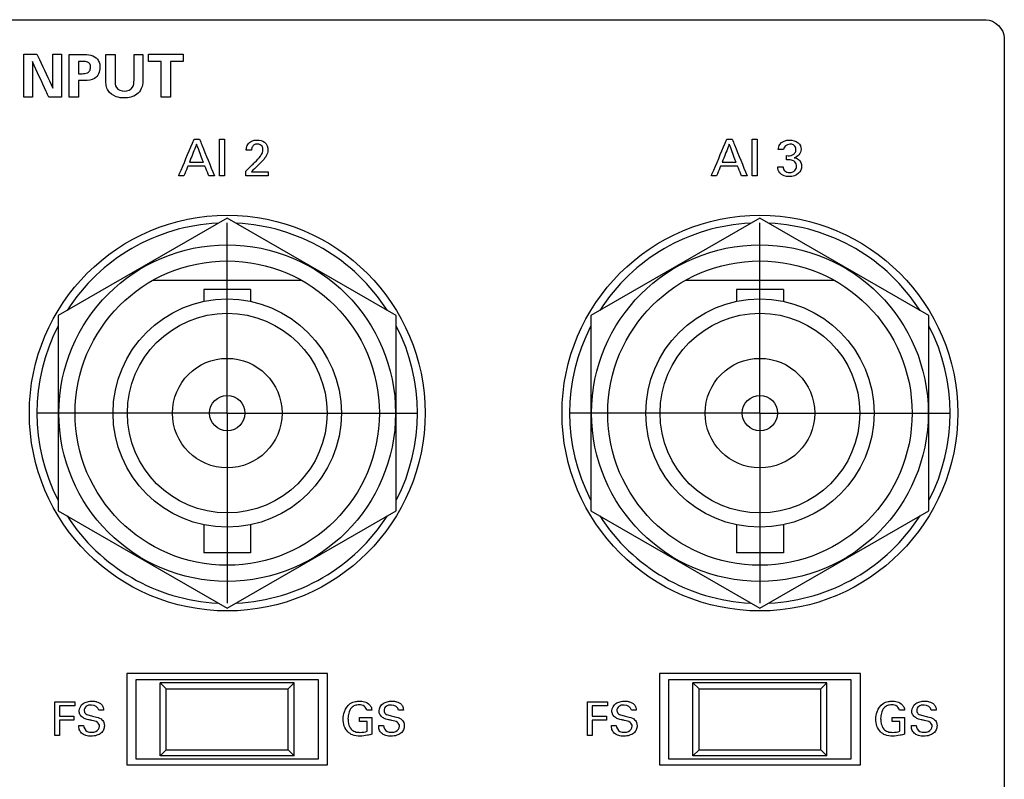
# Model space of a CAD drawing. Header units: inches. Extents: x 0 to 34, y 0 to 22.
# Tile 41 of 119: x 15.1 to 16.7, y 13.1 to 14.3. Entities that reach past the tile are written whole.
import ezdxf

# ---------------------------------------------------------------- set-up
doc = ezdxf.new("R2010")
doc.units = ezdxf.units.IN
doc.header["$LTSCALE"] = 1.87
doc.header["$MEASUREMENT"] = 0
doc.linetypes.add('CENTER', pattern=[0.6, 0.375, -0.075, 0.075, -0.075])
doc.layers.get('0').update_dxf_attribs({"linetype": 'CONTINUOUS'})
doc.layers.add('DATUMCURVES', color=7, linetype='CONTINUOUS')
doc.layers.add('DEFAULT_1', color=7, linetype='CENTER')

msp = doc.modelspace()

# ---------------------------------------------------------------- linework, layer by layer
at = {"color": 7, "linetype": 'CONTINUOUS'}
for p, q in [((15.4512, 14.0063), (15.1737, 13.8461)), ((15.7287, 13.8461), (15.4512, 14.0063)), ((16.3262, 14.0063), (16.0487, 13.8461)), ((16.6037, 13.8461), (16.3262, 14.0063)), ((15.5736, 13.9039), (15.3288, 13.9039)), ((16.4486, 13.9039), (16.2038, 13.9039)), ((15.4127, 13.8891), (15.4127, 13.8694)), ((15.4897, 13.8891), (15.4127, 13.8891)), ((15.4897, 13.8891), (15.4897, 13.8694)), ((16.2877, 13.8891), (16.2877, 13.8694)), ((16.3647, 13.8891), (16.2877, 13.8891)), ((16.3647, 13.8891), (16.3647, 13.8694)), ((15.1737, 13.8461), (15.1737, 13.5256)), ((15.7287, 13.5256), (15.7287, 13.8461)), ((16.0487, 13.8461), (16.0487, 13.5256)), ((16.6037, 13.5256), (16.6037, 13.8461)), ((15.1737, 13.5256), (15.4512, 13.3654)), ((15.4512, 13.3654), (15.7287, 13.5256)), ((16.0487, 13.5256), (16.3262, 13.3654)), ((16.3262, 13.3654), (16.6037, 13.5256)), ((15.4127, 13.5024), (15.4127, 13.4566)), ((15.4897, 13.5024), (15.4897, 13.4566)), ((16.2877, 13.5024), (16.2877, 13.4566)), ((16.3647, 13.5024), (16.3647, 13.4566)), ((15.4897, 13.4566), (15.4127, 13.4566)), ((16.3647, 13.4566), (16.2877, 13.4566)), ((15.2862, 13.2579), (15.2862, 13.1079)), ((15.6162, 13.2579), (15.2862, 13.2579)), ((15.3012, 13.2479), (15.3012, 13.1179)), ((15.6012, 13.2479), (15.3012, 13.2479)), ((15.6012, 13.1179), (15.6012, 13.2479)), ((15.6162, 13.1079), (15.6162, 13.2579)), ((16.4912, 13.2579), (16.1612, 13.2579)), ((16.1612, 13.2579), (16.1612, 13.1079)), ((16.4762, 13.2479), (16.1762, 13.2479)), ((16.1762, 13.2479), (16.1762, 13.1179)), ((16.4762, 13.1179), (16.4762, 13.2479)), ((16.4912, 13.1079), (16.4912, 13.2579)), ((15.3412, 13.2429), (15.3512, 13.2329)), ((15.3412, 13.1229), (15.3412, 13.2429)), ((15.5612, 13.2429), (15.3412, 13.2429)), ((15.3512, 13.1329), (15.3512, 13.2329)), ((15.3512, 13.2329), (15.5512, 13.2329)), ((15.5512, 13.2329), (15.5612, 13.2429)), ((15.5512, 13.1329), (15.5512, 13.2329)), ((15.5612, 13.1229), (15.5612, 13.2429)), ((16.4362, 13.2429), (16.2162, 13.2429)), ((16.2162, 13.2429), (16.2262, 13.2329)), ((16.2162, 13.1229), (16.2162, 13.2429)), ((16.2262, 13.2329), (16.4262, 13.2329)), ((16.2262, 13.1329), (16.2262, 13.2329)), ((16.4262, 13.2329), (16.4362, 13.2429)), ((16.4262, 13.1329), (16.4262, 13.2329)), ((16.4362, 13.1229), (16.4362, 13.2429)), ((15.3012, 13.1179), (15.6012, 13.1179)), ((15.3412, 13.1229), (15.3512, 13.1329)), ((15.5612, 13.1229), (15.3412, 13.1229)), ((15.3512, 13.1329), (15.5512, 13.1329)), ((15.5512, 13.1329), (15.5612, 13.1229)), ((16.1762, 13.1179), (16.4762, 13.1179)), ((16.2162, 13.1229), (16.2262, 13.1329)), ((16.4362, 13.1229), (16.2162, 13.1229)), ((16.2262, 13.1329), (16.4262, 13.1329)), ((16.4262, 13.1329), (16.4362, 13.1229)), ((15.2862, 13.1079), (15.6162, 13.1079)), ((16.1612, 13.1079), (16.4912, 13.1079))]:
    msp.add_line(p, q, dxfattribs=at)
for centre, radius in [((15.4512, 13.6859), 0.325), ((16.3262, 13.6859), 0.325), ((15.4512, 13.6859), 0.2765), ((16.3262, 13.6859), 0.2765), ((15.4512, 13.6859), 0.25), ((16.3262, 13.6859), 0.25), ((15.4512, 13.6859), 0.1875), ((16.3262, 13.6859), 0.1875), ((15.4512, 13.6859), 0.164), ((16.3262, 13.6859), 0.164), ((15.4512, 13.6859), 0.09), ((16.3262, 13.6859), 0.09), ((15.4512, 13.6859), 0.029), ((16.3262, 13.6859), 0.029)]:
    msp.add_circle(centre, radius, dxfattribs=at)
for centre, start, end in [((15.4512, 13.6859), 92.8821, 147.3645), ((15.4512, 13.6859), 32.6355, 87.1179), ((16.3262, 13.6859), 92.8821, 147.3645), ((16.3262, 13.6859), 32.6355, 87.1179), ((15.4512, 13.6859), 152.8684, 207.1316), ((15.4512, 13.6859), 332.8684, 27.1316), ((16.3262, 13.6859), 152.8684, 207.1316), ((16.3262, 13.6859), 332.8684, 27.1316), ((15.4512, 13.6859), 212.6355, 267.1179), ((15.4512, 13.6859), 272.8821, 327.3645), ((16.3262, 13.6859), 212.6355, 267.1179), ((16.3262, 13.6859), 272.8821, 327.3645)]:
    msp.add_arc(centre, 0.3125, start, end, dxfattribs=at)
at = {"layer": 'DATUMCURVES', "color": 40, "linetype": 'CONTINUOUS'}
for points, knots in [([(12.9377, 14.3323, 0.8645), (13.1335, 14.3323, 0.8645), (14.3868, 14.3323, 0.8645), (15.6402, 14.3323, 0.8645), (16.6977, 14.3323, 0.8645)], [0, 0, 0, 0, 0.15625, 1, 1, 1, 1]), ([(16.7277, 14.3023, 0.8645), (16.7277, 14.0614, 0.8645), (16.7277, 12.5195, 0.8645), (16.7277, 10.9776, 0.8645), (16.7277, 9.6767, 0.8645)], [0, 0, 0, 0, 0.15625, 1, 1, 1, 1]), ([(15.1169, 14.2754, 0.8645), (15.118, 14.2754, 0.8645), (15.1253, 14.2754, 0.8645), (15.1325, 14.2754, 0.8645), (15.1387, 14.2754, 0.8645)], [0, 0, 0, 0, 0.15625, 1, 1, 1, 1]), ([(15.1169, 14.2051, 0.8645), (15.1169, 14.2087, 0.8645), (15.1169, 14.2322, 0.8645), (15.1169, 14.2556, 0.8645), (15.1169, 14.2754, 0.8645)], [0, 0, 0, 0, 0.15625, 1, 1, 1, 1]), ([(15.1387, 14.2754, 0.8645), (15.14, 14.2725, 0.8645), (15.1488, 14.254, 0.8645), (15.1576, 14.2356, 0.8645), (15.165, 14.22, 0.8645)], [0, 0, 0, 0, 0.15625, 1, 1, 1, 1]), ([(15.165, 14.22, 0.8645), (15.165, 14.2229, 0.8645), (15.165, 14.2414, 0.8645), (15.165, 14.2598, 0.8645), (15.165, 14.2754, 0.8645)], [0, 0, 0, 0, 0.15625, 1, 1, 1, 1]), ([(15.179, 14.2754, 0.8645), (15.179, 14.2717, 0.8645), (15.179, 14.2483, 0.8645), (15.179, 14.2248, 0.8645), (15.179, 14.2051, 0.8645)], [0, 0, 0, 0, 0.15625, 1, 1, 1, 1]), ([(15.1918, 14.2752, 0.8645), (15.193, 14.2752, 0.8645), (15.2002, 14.2752, 0.8645), (15.2074, 14.2752, 0.8645), (15.2135, 14.2752, 0.8645)], [0, 0, 0, 0, 0.15625, 1, 1, 1, 1]), ([(15.1918, 14.2051, 0.8645), (15.1918, 14.2087, 0.8645), (15.1918, 14.2321, 0.8645), (15.1918, 14.2554, 0.8645), (15.1918, 14.2752, 0.8645)], [0, 0, 0, 0, 0.15625, 1, 1, 1, 1]), ([(15.2135, 14.2752, 0.8645), (15.2181, 14.2752, 0.8645), (15.227, 14.2752, 0.8645), (15.2377, 14.2693, 0.8645), (15.2417, 14.2612, 0.8645), (15.2426, 14.2527, 0.8645), (15.2409, 14.2434, 0.8645), (15.2324, 14.233, 0.8645), (15.2227, 14.2324, 0.8645), (15.2173, 14.2324, 0.8645)], [0, 0, 0, 0, 0.177804, 0.337103, 0.436449, 0.51707, 0.662112, 0.791025, 1, 1, 1, 1]), ([(15.2519, 14.2332, 0.8645), (15.2519, 14.2354, 0.8645), (15.2519, 14.2494, 0.8645), (15.2519, 14.2634, 0.8645), (15.2519, 14.2752, 0.8645)], [0, 0, 0, 0, 0.15625, 1, 1, 1, 1]), ([(15.2519, 14.2752, 0.8645), (15.2527, 14.2752, 0.8645), (15.2577, 14.2752, 0.8645), (15.2628, 14.2752, 0.8645), (15.267, 14.2752, 0.8645)], [0, 0, 0, 0, 0.15625, 1, 1, 1, 1]), ([(15.267, 14.2752, 0.8645), (15.267, 14.2729, 0.8645), (15.267, 14.2587, 0.8645), (15.267, 14.2444, 0.8645), (15.267, 14.2324, 0.8645)], [0, 0, 0, 0, 0.15625, 1, 1, 1, 1]), ([(15.2981, 14.2332, 0.8645), (15.2981, 14.2354, 0.8645), (15.2981, 14.2494, 0.8645), (15.2981, 14.2634, 0.8645), (15.2981, 14.2752, 0.8645)], [0, 0, 0, 0, 0.15625, 1, 1, 1, 1]), ([(15.2981, 14.2752, 0.8645), (15.2989, 14.2752, 0.8645), (15.3038, 14.2752, 0.8645), (15.3087, 14.2752, 0.8645), (15.3128, 14.2752, 0.8645)], [0, 0, 0, 0, 0.15625, 1, 1, 1, 1]), ([(15.3128, 14.2752, 0.8645), (15.3128, 14.2729, 0.8645), (15.3128, 14.2583, 0.8645), (15.3128, 14.2437, 0.8645), (15.3128, 14.2313, 0.8645)], [0, 0, 0, 0, 0.15625, 1, 1, 1, 1]), ([(15.3219, 14.2754, 0.8645), (15.3249, 14.2754, 0.8645), (15.3439, 14.2754, 0.8645), (15.3629, 14.2754, 0.8645), (15.3789, 14.2754, 0.8645)], [0, 0, 0, 0, 0.15625, 1, 1, 1, 1]), ([(15.1583, 14.2051, 0.8645), (15.1569, 14.2081, 0.8645), (15.1478, 14.2276, 0.8645), (15.1387, 14.247, 0.8645), (15.1311, 14.2634, 0.8645)], [0, 0, 0, 0, 0.15625, 1, 1, 1, 1]), ([(15.1311, 14.2634, 0.8645), (15.1311, 14.2604, 0.8645), (15.1311, 14.2409, 0.8645), (15.1311, 14.2215, 0.8645), (15.1311, 14.2051, 0.8645)], [0, 0, 0, 0, 0.15625, 1, 1, 1, 1]), ([(15.2067, 14.2638, 0.8645), (15.2067, 14.2627, 0.8645), (15.2067, 14.256, 0.8645), (15.2067, 14.2493, 0.8645), (15.2067, 14.2436, 0.8645)], [0, 0, 0, 0, 0.15625, 1, 1, 1, 1]), ([(15.2127, 14.2436, 0.8645), (15.2157, 14.2436, 0.8645), (15.2206, 14.2436, 0.8645), (15.226, 14.2482, 0.8645), (15.227, 14.254, 0.8645), (15.2261, 14.2597, 0.8645), (15.2212, 14.2638, 0.8645), (15.2169, 14.2638, 0.8645), (15.2143, 14.2638, 0.8645)], [0, 0, 0, 0, 0.234171, 0.361588, 0.529363, 0.678846, 0.792363, 1, 1, 1, 1]), ([(15.3428, 14.2637, 0.8645), (15.3417, 14.2637, 0.8645), (15.3348, 14.2637, 0.8645), (15.3278, 14.2637, 0.8645), (15.3219, 14.2637, 0.8645)], [0, 0, 0, 0, 0.15625, 1, 1, 1, 1]), ([(15.3428, 14.2051, 0.8645), (15.3428, 14.2081, 0.8645), (15.3428, 14.2277, 0.8645), (15.3428, 14.2472, 0.8645), (15.3428, 14.2637, 0.8645)], [0, 0, 0, 0, 0.15625, 1, 1, 1, 1]), ([(15.3789, 14.2637, 0.8645), (15.3778, 14.2637, 0.8645), (15.3708, 14.2637, 0.8645), (15.3639, 14.2637, 0.8645), (15.358, 14.2637, 0.8645)], [0, 0, 0, 0, 0.15625, 1, 1, 1, 1]), ([(15.358, 14.2637, 0.8645), (15.358, 14.2606, 0.8645), (15.358, 14.2411, 0.8645), (15.358, 14.2216, 0.8645), (15.358, 14.2051, 0.8645)], [0, 0, 0, 0, 0.15625, 1, 1, 1, 1]), ([(15.3128, 14.2313, 0.8645), (15.3128, 14.2234, 0.8645), (15.3073, 14.2105, 0.8645), (15.2929, 14.2046, 0.8645), (15.2811, 14.2032, 0.8645), (15.2674, 14.2049, 0.8645), (15.2559, 14.213, 0.8645), (15.2519, 14.2241, 0.8645), (15.2519, 14.2301, 0.8645), (15.2519, 14.2332, 0.8645)], [0, 0, 0, 0, 0.255118, 0.371964, 0.488298, 0.632862, 0.809006, 0.902758, 1, 1, 1, 1]), ([(15.2823, 14.2151, 0.8645), (15.2872, 14.2151, 0.8645), (15.298, 14.2189, 0.8645), (15.2981, 14.2291, 0.8645), (15.2981, 14.2332, 0.8645)], [0, 0, 0, 0, 0.550982, 1, 1, 1, 1]), ([(15.2071, 14.2324, 0.8645), (15.2071, 14.231, 0.8645), (15.2071, 14.2219, 0.8645), (15.2071, 14.2128, 0.8645), (15.2071, 14.2051, 0.8645)], [0, 0, 0, 0, 0.15625, 1, 1, 1, 1]), ([(15.267, 14.2324, 0.8645), (15.267, 14.2285, 0.8645), (15.267, 14.2185, 0.8645), (15.2775, 14.2151, 0.8645), (15.2823, 14.2151, 0.8645)], [0, 0, 0, 0, 0.449639, 1, 1, 1, 1]), ([(15.1311, 14.2051, 0.8645), (15.1303, 14.2051, 0.8645), (15.1256, 14.2051, 0.8645), (15.1209, 14.2051, 0.8645), (15.1169, 14.2051, 0.8645)], [0, 0, 0, 0, 0.15625, 1, 1, 1, 1]), ([(15.179, 14.2051, 0.8645), (15.1779, 14.2051, 0.8645), (15.171, 14.2051, 0.8645), (15.1641, 14.2051, 0.8645), (15.1583, 14.2051, 0.8645)], [0, 0, 0, 0, 0.15625, 1, 1, 1, 1]), ([(15.2071, 14.2051, 0.8645), (15.2063, 14.2051, 0.8645), (15.2012, 14.2051, 0.8645), (15.1961, 14.2051, 0.8645), (15.1918, 14.2051, 0.8645)], [0, 0, 0, 0, 0.15625, 1, 1, 1, 1]), ([(15.358, 14.2051, 0.8645), (15.3572, 14.2051, 0.8645), (15.3522, 14.2051, 0.8645), (15.3471, 14.2051, 0.8645), (15.3428, 14.2051, 0.8645)], [0, 0, 0, 0, 0.15625, 1, 1, 1, 1]), ([(15.3715, 14.0759, 0.8645), (15.3728, 14.079, 0.8645), (15.3813, 14.099, 0.8645), (15.3897, 14.1191, 0.8645), (15.3968, 14.136, 0.8645)], [0, 0, 0, 0, 0.15625, 1, 1, 1, 1]), ([(15.4058, 14.136, 0.8645), (15.407, 14.1329, 0.8645), (15.4151, 14.1128, 0.8645), (15.4233, 14.0928, 0.8645), (15.4301, 14.0759, 0.8645)], [0, 0, 0, 0, 0.15625, 1, 1, 1, 1]), ([(15.4383, 14.0759, 0.8645), (15.4383, 14.079, 0.8645), (15.4383, 14.099, 0.8645), (15.4383, 14.1191, 0.8645), (15.4383, 14.136, 0.8645)], [0, 0, 0, 0, 0.15625, 1, 1, 1, 1]), ([(15.4466, 14.136, 0.8645), (15.4466, 14.1329, 0.8645), (15.4466, 14.1128, 0.8645), (15.4466, 14.0928, 0.8645), (15.4466, 14.0759, 0.8645)], [0, 0, 0, 0, 0.15625, 1, 1, 1, 1]), ([(16.2465, 14.0759, 0.8645), (16.2478, 14.079, 0.8645), (16.2563, 14.099, 0.8645), (16.2647, 14.1191, 0.8645), (16.2719, 14.136, 0.8645)], [0, 0, 0, 0, 0.15625, 1, 1, 1, 1]), ([(16.2808, 14.136, 0.8645), (16.282, 14.1329, 0.8645), (16.2901, 14.1128, 0.8645), (16.2983, 14.0928, 0.8645), (16.3051, 14.0759, 0.8645)], [0, 0, 0, 0, 0.15625, 1, 1, 1, 1]), ([(16.3133, 14.0759, 0.8645), (16.3133, 14.079, 0.8645), (16.3133, 14.099, 0.8645), (16.3133, 14.1191, 0.8645), (16.3133, 14.136, 0.8645)], [0, 0, 0, 0, 0.15625, 1, 1, 1, 1]), ([(16.3216, 14.136, 0.8645), (16.3216, 14.1329, 0.8645), (16.3216, 14.1128, 0.8645), (16.3216, 14.0928, 0.8645), (16.3216, 14.0759, 0.8645)], [0, 0, 0, 0, 0.15625, 1, 1, 1, 1]), ([(15.4009, 14.1278, 0.8645), (15.4003, 14.1262, 0.8645), (15.3964, 14.1164, 0.8645), (15.3925, 14.1066, 0.8645), (15.3893, 14.0983, 0.8645)], [0, 0, 0, 0, 0.15625, 1, 1, 1, 1]), ([(15.412, 14.0983, 0.8645), (15.4114, 14.0998, 0.8645), (15.4077, 14.1096, 0.8645), (15.404, 14.1195, 0.8645), (15.4009, 14.1278, 0.8645)], [0, 0, 0, 0, 0.15625, 1, 1, 1, 1]), ([(15.4825, 14.1178, 0.8645), (15.4826, 14.1197, 0.8645), (15.483, 14.1245, 0.8645), (15.4871, 14.1308, 0.8645), (15.4938, 14.1341, 0.8645), (15.5025, 14.1351, 0.8645), (15.5144, 14.1325, 0.8645), (15.5182, 14.1225, 0.8645), (15.5182, 14.1178, 0.8645)], [0, 0, 0, 0, 0.10707, 0.258378, 0.390775, 0.504273, 0.739359, 1, 1, 1, 1]), ([(15.494, 14.1256, 0.8645), (15.4934, 14.125, 0.8645), (15.4916, 14.1227, 0.8645), (15.4913, 14.1198, 0.8645), (15.4913, 14.1178, 0.8645)], [0, 0, 0, 0, 0.290192, 1, 1, 1, 1]), ([(15.4968, 14.0983, 0.8645), (15.4999, 14.1014, 0.8645), (15.5045, 14.1062, 0.8645), (15.5092, 14.1131, 0.8645), (15.5103, 14.1189, 0.8645), (15.5092, 14.1239, 0.8645), (15.5054, 14.1274, 0.8645), (15.5005, 14.1282, 0.8645), (15.4963, 14.1274, 0.8645), (15.4944, 14.126, 0.8645), (15.494, 14.1256, 0.8645)], [0, 0, 0, 0, 0.28651, 0.428539, 0.528289, 0.65656, 0.738126, 0.846356, 0.964974, 1, 1, 1, 1]), ([(16.2759, 14.1278, 0.8645), (16.2753, 14.1262, 0.8645), (16.2714, 14.1164, 0.8645), (16.2676, 14.1066, 0.8645), (16.2643, 14.0983, 0.8645)], [0, 0, 0, 0, 0.15625, 1, 1, 1, 1]), ([(16.287, 14.0983, 0.8645), (16.2864, 14.0998, 0.8645), (16.2827, 14.1096, 0.8645), (16.2791, 14.1195, 0.8645), (16.2759, 14.1278, 0.8645)], [0, 0, 0, 0, 0.15625, 1, 1, 1, 1]), ([(16.3564, 14.1189, 0.8645), (16.3565, 14.1218, 0.8645), (16.3586, 14.1311, 0.8645), (16.3691, 14.1346, 0.8645), (16.375, 14.1346, 0.8645)], [0, 0, 0, 0, 0.33306, 1, 1, 1, 1]), ([(16.377, 14.128, 0.8645), (16.3765, 14.128, 0.8645), (16.371, 14.1279, 0.8645), (16.3653, 14.1235, 0.8645), (16.3648, 14.1189, 0.8645)], [0, 0, 0, 0, 0.107648, 1, 1, 1, 1]), ([(16.37, 14.1089, 0.8645), (16.3733, 14.1086, 0.8645), (16.3786, 14.1088, 0.8645), (16.3845, 14.1131, 0.8645), (16.3857, 14.1183, 0.8645), (16.3851, 14.1229, 0.8645), (16.3822, 14.1267, 0.8645), (16.3791, 14.1278, 0.8645), (16.377, 14.128, 0.8645)], [0, 0, 0, 0, 0.289095, 0.435321, 0.603826, 0.726798, 0.829681, 1, 1, 1, 1]), ([(16.375, 14.1346, 0.8645), (16.38, 14.1346, 0.8645), (16.3896, 14.1322, 0.8645), (16.3971, 14.117, 0.8645), (16.3881, 14.1067, 0.8645), (16.3824, 14.1054, 0.8645)], [0, 0, 0, 0, 0.335494, 0.600004, 1, 1, 1, 1]), ([(15.5182, 14.1178, 0.8645), (15.5182, 14.1145, 0.8645), (15.5163, 14.1092, 0.8645), (15.513, 14.105, 0.8645), (15.5117, 14.1034, 0.8645)], [0, 0, 0, 0, 0.609672, 1, 1, 1, 1]), ([(16.3824, 14.1054, 0.8645), (16.3849, 14.1051, 0.8645), (16.3916, 14.1029, 0.8645), (16.3947, 14.0956, 0.8645), (16.3947, 14.0914, 0.8645)], [0, 0, 0, 0, 0.381696, 1, 1, 1, 1]), ([(15.3866, 14.0915, 0.8645), (15.3863, 14.0907, 0.8645), (15.3841, 14.0855, 0.8645), (15.3819, 14.0803, 0.8645), (15.3801, 14.0759, 0.8645)], [0, 0, 0, 0, 0.15625, 1, 1, 1, 1]), ([(15.4145, 14.0915, 0.8645), (15.4131, 14.0915, 0.8645), (15.4038, 14.0915, 0.8645), (15.3944, 14.0915, 0.8645), (15.3866, 14.0915, 0.8645)], [0, 0, 0, 0, 0.15625, 1, 1, 1, 1]), ([(15.3893, 14.0983, 0.8645), (15.3904, 14.0983, 0.8645), (15.398, 14.0983, 0.8645), (15.4056, 14.0983, 0.8645), (15.412, 14.0983, 0.8645)], [0, 0, 0, 0, 0.15625, 1, 1, 1, 1]), ([(15.421, 14.0759, 0.8645), (15.4207, 14.0767, 0.8645), (15.4185, 14.0819, 0.8645), (15.4163, 14.0871, 0.8645), (15.4145, 14.0915, 0.8645)], [0, 0, 0, 0, 0.15625, 1, 1, 1, 1]), ([(15.4817, 14.0834, 0.8645), (15.4825, 14.0842, 0.8645), (15.4875, 14.0892, 0.8645), (15.4925, 14.0941, 0.8645), (15.4968, 14.0983, 0.8645)], [0, 0, 0, 0, 0.15625, 1, 1, 1, 1]), ([(16.2616, 14.0915, 0.8645), (16.2613, 14.0907, 0.8645), (16.2591, 14.0855, 0.8645), (16.2569, 14.0803, 0.8645), (16.2551, 14.0759, 0.8645)], [0, 0, 0, 0, 0.15625, 1, 1, 1, 1]), ([(16.2895, 14.0915, 0.8645), (16.2881, 14.0915, 0.8645), (16.2788, 14.0915, 0.8645), (16.2695, 14.0915, 0.8645), (16.2616, 14.0915, 0.8645)], [0, 0, 0, 0, 0.15625, 1, 1, 1, 1]), ([(16.2643, 14.0983, 0.8645), (16.2655, 14.0983, 0.8645), (16.273, 14.0983, 0.8645), (16.2806, 14.0983, 0.8645), (16.287, 14.0983, 0.8645)], [0, 0, 0, 0, 0.15625, 1, 1, 1, 1]), ([(16.296, 14.0759, 0.8645), (16.2957, 14.0767, 0.8645), (16.2935, 14.0819, 0.8645), (16.2914, 14.0871, 0.8645), (16.2895, 14.0915, 0.8645)], [0, 0, 0, 0, 0.15625, 1, 1, 1, 1]), ([(16.3947, 14.0914, 0.8645), (16.3947, 14.0873, 0.8645), (16.3902, 14.0774, 0.8645), (16.3746, 14.0728, 0.8645), (16.3583, 14.0772, 0.8645), (16.3556, 14.0871, 0.8645), (16.3554, 14.0907, 0.8645)], [0, 0, 0, 0, 0.223054, 0.50713, 0.808103, 1, 1, 1, 1]), ([(16.3643, 14.0907, 0.8645), (16.3642, 14.0883, 0.8645), (16.3662, 14.0825, 0.8645), (16.3739, 14.0809, 0.8645), (16.3798, 14.0817, 0.8645), (16.3849, 14.0848, 0.8645), (16.3863, 14.0889, 0.8645), (16.3864, 14.0915, 0.8645)], [0, 0, 0, 0, 0.221504, 0.478133, 0.639467, 0.769827, 1, 1, 1, 1]), ([(16.3864, 14.0915, 0.8645), (16.3864, 14.0941, 0.8645), (16.3847, 14.099, 0.8645), (16.3776, 14.1024, 0.8645), (16.3727, 14.1022, 0.8645), (16.37, 14.1021, 0.8645)], [0, 0, 0, 0, 0.339158, 0.637142, 1, 1, 1, 1]), ([(15.5183, 14.0759, 0.8645), (15.5164, 14.0759, 0.8645), (15.5042, 14.0759, 0.8645), (15.492, 14.0759, 0.8645), (15.4817, 14.0759, 0.8645)], [0, 0, 0, 0, 0.15625, 1, 1, 1, 1]), ([(15.4909, 14.0824, 0.8645), (15.4924, 14.0824, 0.8645), (15.5015, 14.0824, 0.8645), (15.5106, 14.0824, 0.8645), (15.5183, 14.0824, 0.8645)], [0, 0, 0, 0, 0.15625, 1, 1, 1, 1]), ([(15.1679, 13.2116, 0.8645), (15.1696, 13.2116, 0.8645), (15.1805, 13.2116, 0.8645), (15.1915, 13.2116, 0.8645), (15.2007, 13.2116, 0.8645)], [0, 0, 0, 0, 0.15625, 1, 1, 1, 1]), ([(15.1679, 13.1565, 0.8645), (15.1679, 13.1594, 0.8645), (15.1679, 13.1777, 0.8645), (15.1679, 13.1961, 0.8645), (15.1679, 13.2116, 0.8645)], [0, 0, 0, 0, 0.15625, 1, 1, 1, 1]), ([(15.2007, 13.2051, 0.8645), (15.1994, 13.2051, 0.8645), (15.1911, 13.2051, 0.8645), (15.1827, 13.2051, 0.8645), (15.1757, 13.2051, 0.8645)], [0, 0, 0, 0, 0.15625, 1, 1, 1, 1]), ([(15.1757, 13.2051, 0.8645), (15.1757, 13.2043, 0.8645), (15.1757, 13.1985, 0.8645), (15.1757, 13.1928, 0.8645), (15.1757, 13.188, 0.8645)], [0, 0, 0, 0, 0.15625, 1, 1, 1, 1]), ([(15.2415, 13.1715, 0.8645), (15.2415, 13.1739, 0.8645), (15.238, 13.1796, 0.8645), (15.2301, 13.1804, 0.8645), (15.2238, 13.1821, 0.8645), (15.2187, 13.1834, 0.8645), (15.2133, 13.1855, 0.8645), (15.209, 13.1904, 0.8645), (15.2072, 13.1993, 0.8645), (15.2123, 13.2086, 0.8645), (15.2216, 13.2121, 0.8645), (15.2285, 13.2129, 0.8645), (15.2329, 13.2126, 0.8645), (15.2348, 13.2122, 0.8645)], [0, 0, 0, 0, 0.089355, 0.210967, 0.281652, 0.334719, 0.408479, 0.494791, 0.567043, 0.74124, 0.832927, 0.929473, 1, 1, 1, 1]), ([(15.2401, 13.1979, 0.8645), (15.2398, 13.2027, 0.8645), (15.2299, 13.2077, 0.8645), (15.2194, 13.2054, 0.8645), (15.2161, 13.1997, 0.8645), (15.2163, 13.1971, 0.8645), (15.2163, 13.197, 0.8645)], [0, 0, 0, 0, 0.458049, 0.755101, 0.988313, 1, 1, 1, 1]), ([(15.2348, 13.2122, 0.8645), (15.2354, 13.2121, 0.8645), (15.239, 13.2113, 0.8645), (15.2444, 13.2087, 0.8645), (15.2476, 13.2027, 0.8645), (15.2479, 13.1993, 0.8645), (15.248, 13.1979, 0.8645)], [0, 0, 0, 0, 0.088559, 0.522999, 0.796257, 1, 1, 1, 1]), ([(15.6416, 13.1832, 0.8645), (15.6416, 13.1873, 0.8645), (15.643, 13.1969, 0.8645), (15.6506, 13.2085, 0.8645), (15.6612, 13.2122, 0.8645), (15.6677, 13.2126, 0.8645), (15.6726, 13.2125, 0.8645), (15.6784, 13.2114, 0.8645), (15.6845, 13.2081, 0.8645), (15.6882, 13.2025, 0.8645), (15.6886, 13.1992, 0.8645), (15.6887, 13.1979, 0.8645)], [0, 0, 0, 0, 0.170715, 0.40006, 0.528657, 0.621315, 0.671705, 0.730163, 0.866047, 0.945297, 1, 1, 1, 1]), ([(15.6804, 13.1979, 0.8645), (15.68, 13.2003, 0.8645), (15.6768, 13.2056, 0.8645), (15.6685, 13.2069, 0.8645), (15.6609, 13.206, 0.8645), (15.6541, 13.2015, 0.8645), (15.6503, 13.1934, 0.8645), (15.6493, 13.1846, 0.8645), (15.6498, 13.1792, 0.8645), (15.6503, 13.1767, 0.8645)], [0, 0, 0, 0, 0.128922, 0.289469, 0.416764, 0.531178, 0.710417, 0.867979, 1, 1, 1, 1]), ([(15.7342, 13.1715, 0.8645), (15.7342, 13.1739, 0.8645), (15.7306, 13.1796, 0.8645), (15.7227, 13.1804, 0.8645), (15.7165, 13.1821, 0.8645), (15.7114, 13.1834, 0.8645), (15.706, 13.1855, 0.8645), (15.7016, 13.1904, 0.8645), (15.6998, 13.1993, 0.8645), (15.705, 13.2086, 0.8645), (15.7142, 13.2121, 0.8645), (15.7211, 13.2129, 0.8645), (15.7255, 13.2126, 0.8645), (15.7274, 13.2122, 0.8645)], [0, 0, 0, 0, 0.089348, 0.210895, 0.281581, 0.334649, 0.408409, 0.494762, 0.567016, 0.741232, 0.832942, 0.9295, 1, 1, 1, 1]), ([(15.7327, 13.1979, 0.8645), (15.7324, 13.2027, 0.8645), (15.7225, 13.2077, 0.8645), (15.712, 13.2054, 0.8645), (15.7088, 13.1997, 0.8645), (15.7089, 13.1971, 0.8645), (15.7089, 13.197, 0.8645)], [0, 0, 0, 0, 0.458035, 0.755042, 0.988312, 1, 1, 1, 1]), ([(15.7274, 13.2122, 0.8645), (15.728, 13.2121, 0.8645), (15.7317, 13.2113, 0.8645), (15.7371, 13.2087, 0.8645), (15.7403, 13.2027, 0.8645), (15.7406, 13.1993, 0.8645), (15.7407, 13.1979, 0.8645)], [0, 0, 0, 0, 0.088533, 0.522852, 0.796215, 1, 1, 1, 1]), ([(16.0429, 13.2116, 0.8645), (16.0446, 13.2116, 0.8645), (16.0556, 13.2116, 0.8645), (16.0665, 13.2116, 0.8645), (16.0757, 13.2116, 0.8645)], [0, 0, 0, 0, 0.15625, 1, 1, 1, 1]), ([(16.0429, 13.1565, 0.8645), (16.0429, 13.1594, 0.8645), (16.0429, 13.1777, 0.8645), (16.0429, 13.1961, 0.8645), (16.0429, 13.2116, 0.8645)], [0, 0, 0, 0, 0.15625, 1, 1, 1, 1]), ([(16.0757, 13.2051, 0.8645), (16.0744, 13.2051, 0.8645), (16.0661, 13.2051, 0.8645), (16.0577, 13.2051, 0.8645), (16.0507, 13.2051, 0.8645)], [0, 0, 0, 0, 0.15625, 1, 1, 1, 1]), ([(16.0507, 13.2051, 0.8645), (16.0507, 13.2043, 0.8645), (16.0507, 13.1985, 0.8645), (16.0507, 13.1928, 0.8645), (16.0507, 13.188, 0.8645)], [0, 0, 0, 0, 0.15625, 1, 1, 1, 1]), ([(16.1165, 13.1715, 0.8645), (16.1165, 13.1739, 0.8645), (16.113, 13.1796, 0.8645), (16.1051, 13.1804, 0.8645), (16.0988, 13.1821, 0.8645), (16.0937, 13.1834, 0.8645), (16.0883, 13.1855, 0.8645), (16.084, 13.1904, 0.8645), (16.0822, 13.1993, 0.8645), (16.0873, 13.2086, 0.8645), (16.0966, 13.2121, 0.8645), (16.1035, 13.2129, 0.8645), (16.1079, 13.2126, 0.8645), (16.1098, 13.2122, 0.8645)], [0, 0, 0, 0, 0.089355, 0.210968, 0.281653, 0.334722, 0.408495, 0.494798, 0.567048, 0.741245, 0.832927, 0.929463, 1, 1, 1, 1]), ([(16.1151, 13.1979, 0.8645), (16.1148, 13.2027, 0.8645), (16.1049, 13.2077, 0.8645), (16.0944, 13.2054, 0.8645), (16.0911, 13.1997, 0.8645), (16.0913, 13.1971, 0.8645), (16.0913, 13.197, 0.8645)], [0, 0, 0, 0, 0.458034, 0.755099, 0.988313, 1, 1, 1, 1]), ([(16.1098, 13.2122, 0.8645), (16.1104, 13.2121, 0.8645), (16.114, 13.2113, 0.8645), (16.1195, 13.2087, 0.8645), (16.1226, 13.2027, 0.8645), (16.1229, 13.1993, 0.8645), (16.123, 13.1979, 0.8645)], [0, 0, 0, 0, 0.088572, 0.522975, 0.796261, 1, 1, 1, 1]), ([(16.5166, 13.1832, 0.8645), (16.5166, 13.1873, 0.8645), (16.518, 13.1969, 0.8645), (16.5257, 13.2085, 0.8645), (16.5362, 13.2122, 0.8645), (16.5428, 13.2126, 0.8645), (16.5476, 13.2125, 0.8645), (16.5534, 13.2114, 0.8645), (16.5595, 13.2081, 0.8645), (16.5632, 13.2025, 0.8645), (16.5636, 13.1992, 0.8645), (16.5637, 13.1979, 0.8645)], [0, 0, 0, 0, 0.170728, 0.400119, 0.52869, 0.621401, 0.671794, 0.730238, 0.865991, 0.945263, 1, 1, 1, 1]), ([(16.5554, 13.1979, 0.8645), (16.555, 13.2003, 0.8645), (16.5518, 13.2056, 0.8645), (16.5435, 13.2069, 0.8645), (16.5359, 13.206, 0.8645), (16.5291, 13.2015, 0.8645), (16.5253, 13.1934, 0.8645), (16.5243, 13.1846, 0.8645), (16.5248, 13.1792, 0.8645), (16.5253, 13.1767, 0.8645)], [0, 0, 0, 0, 0.128942, 0.289459, 0.41674, 0.531157, 0.710429, 0.867987, 1, 1, 1, 1]), ([(16.6092, 13.1715, 0.8645), (16.6092, 13.1739, 0.8645), (16.6056, 13.1796, 0.8645), (16.5977, 13.1804, 0.8645), (16.5915, 13.1821, 0.8645), (16.5864, 13.1834, 0.8645), (16.581, 13.1855, 0.8645), (16.5766, 13.1904, 0.8645), (16.5748, 13.1993, 0.8645), (16.58, 13.2086, 0.8645), (16.5892, 13.2121, 0.8645), (16.5961, 13.2129, 0.8645), (16.6005, 13.2126, 0.8645), (16.6024, 13.2122, 0.8645)], [0, 0, 0, 0, 0.089354, 0.210975, 0.281709, 0.334792, 0.408494, 0.494798, 0.567051, 0.741227, 0.832883, 0.929415, 1, 1, 1, 1]), ([(16.6077, 13.1979, 0.8645), (16.6075, 13.2027, 0.8645), (16.5975, 13.2077, 0.8645), (16.587, 13.2054, 0.8645), (16.5838, 13.1997, 0.8645), (16.5839, 13.1971, 0.8645), (16.5839, 13.197, 0.8645)], [0, 0, 0, 0, 0.45785, 0.755113, 0.988314, 1, 1, 1, 1]), ([(16.6024, 13.2122, 0.8645), (16.603, 13.2121, 0.8645), (16.6067, 13.2113, 0.8645), (16.6121, 13.2087, 0.8645), (16.6153, 13.2027, 0.8645), (16.6156, 13.1993, 0.8645), (16.6157, 13.1979, 0.8645)], [0, 0, 0, 0, 0.088629, 0.523102, 0.796281, 1, 1, 1, 1]), ([(15.1757, 13.188, 0.8645), (15.1769, 13.188, 0.8645), (15.1848, 13.188, 0.8645), (15.1926, 13.188, 0.8645), (15.1993, 13.188, 0.8645)], [0, 0, 0, 0, 0.15625, 1, 1, 1, 1]), ([(15.1993, 13.1815, 0.8645), (15.1981, 13.1815, 0.8645), (15.1902, 13.1815, 0.8645), (15.1823, 13.1815, 0.8645), (15.1757, 13.1815, 0.8645)], [0, 0, 0, 0, 0.15625, 1, 1, 1, 1]), ([(15.1757, 13.1815, 0.8645), (15.1757, 13.1802, 0.8645), (15.1757, 13.1719, 0.8645), (15.1757, 13.1635, 0.8645), (15.1757, 13.1565, 0.8645)], [0, 0, 0, 0, 0.15625, 1, 1, 1, 1]), ([(15.244, 13.1834, 0.8645), (15.2461, 13.182, 0.8645), (15.2489, 13.1784, 0.8645), (15.2496, 13.1729, 0.8645), (15.2492, 13.1688, 0.8645), (15.2478, 13.1644, 0.8645), (15.244, 13.1595, 0.8645), (15.2382, 13.1566, 0.8645), (15.2325, 13.1554, 0.8645), (15.2265, 13.155, 0.8645), (15.22, 13.1556, 0.8645), (15.2153, 13.1576, 0.8645), (15.2136, 13.1587, 0.8645)], [0, 0, 0, 0, 0.128911, 0.217512, 0.278519, 0.3373, 0.4549, 0.587213, 0.663947, 0.749704, 0.896414, 1, 1, 1, 1]), ([(15.2163, 13.197, 0.8645), (15.2164, 13.1951, 0.8645), (15.2187, 13.1906, 0.8645), (15.2236, 13.1898, 0.8645), (15.2262, 13.1892, 0.8645)], [0, 0, 0, 0, 0.406292, 1, 1, 1, 1]), ([(15.2262, 13.1892, 0.8645), (15.2288, 13.1885, 0.8645), (15.2348, 13.187, 0.8645), (15.241, 13.1853, 0.8645), (15.244, 13.1834, 0.8645)], [0, 0, 0, 0, 0.433463, 1, 1, 1, 1]), ([(15.6889, 13.1586, 0.8645), (15.6865, 13.1578, 0.8645), (15.6801, 13.156, 0.8645), (15.6692, 13.1548, 0.8645), (15.6578, 13.156, 0.8645), (15.6482, 13.1621, 0.8645), (15.6427, 13.1716, 0.8645), (15.6416, 13.1793, 0.8645), (15.6416, 13.1832, 0.8645)], [0, 0, 0, 0, 0.120758, 0.310242, 0.50445, 0.645812, 0.821225, 1, 1, 1, 1]), ([(15.6687, 13.1858, 0.8645), (15.6697, 13.1858, 0.8645), (15.6765, 13.1858, 0.8645), (15.6832, 13.1858, 0.8645), (15.6889, 13.1858, 0.8645)], [0, 0, 0, 0, 0.15625, 1, 1, 1, 1]), ([(15.6889, 13.1858, 0.8645), (15.6889, 13.1844, 0.8645), (15.6889, 13.1753, 0.8645), (15.6889, 13.1663, 0.8645), (15.6889, 13.1586, 0.8645)], [0, 0, 0, 0, 0.15625, 1, 1, 1, 1]), ([(15.7366, 13.1834, 0.8645), (15.7387, 13.182, 0.8645), (15.7415, 13.1784, 0.8645), (15.7423, 13.1729, 0.8645), (15.7419, 13.1688, 0.8645), (15.7405, 13.1644, 0.8645), (15.7366, 13.1595, 0.8645), (15.7308, 13.1566, 0.8645), (15.7252, 13.1554, 0.8645), (15.7191, 13.155, 0.8645), (15.7126, 13.1556, 0.8645), (15.7079, 13.1576, 0.8645), (15.7062, 13.1587, 0.8645)], [0, 0, 0, 0, 0.128869, 0.217473, 0.278476, 0.337258, 0.454868, 0.587183, 0.663902, 0.749628, 0.89642, 1, 1, 1, 1]), ([(15.7089, 13.197, 0.8645), (15.709, 13.1951, 0.8645), (15.7113, 13.1906, 0.8645), (15.7162, 13.1898, 0.8645), (15.7188, 13.1892, 0.8645)], [0, 0, 0, 0, 0.406315, 1, 1, 1, 1]), ([(15.7188, 13.1892, 0.8645), (15.7214, 13.1885, 0.8645), (15.7274, 13.187, 0.8645), (15.7337, 13.1853, 0.8645), (15.7366, 13.1834, 0.8645)], [0, 0, 0, 0, 0.433488, 1, 1, 1, 1]), ([(16.0507, 13.188, 0.8645), (16.0519, 13.188, 0.8645), (16.0598, 13.188, 0.8645), (16.0677, 13.188, 0.8645), (16.0743, 13.188, 0.8645)], [0, 0, 0, 0, 0.15625, 1, 1, 1, 1]), ([(16.0743, 13.1815, 0.8645), (16.0731, 13.1815, 0.8645), (16.0652, 13.1815, 0.8645), (16.0573, 13.1815, 0.8645), (16.0507, 13.1815, 0.8645)], [0, 0, 0, 0, 0.15625, 1, 1, 1, 1]), ([(16.0507, 13.1815, 0.8645), (16.0507, 13.1802, 0.8645), (16.0507, 13.1719, 0.8645), (16.0507, 13.1635, 0.8645), (16.0507, 13.1565, 0.8645)], [0, 0, 0, 0, 0.15625, 1, 1, 1, 1]), ([(16.119, 13.1834, 0.8645), (16.1211, 13.182, 0.8645), (16.1239, 13.1784, 0.8645), (16.1246, 13.1729, 0.8645), (16.1243, 13.1688, 0.8645), (16.1228, 13.1644, 0.8645), (16.119, 13.1595, 0.8645), (16.1132, 13.1566, 0.8645), (16.1075, 13.1554, 0.8645), (16.1015, 13.155, 0.8645), (16.095, 13.1556, 0.8645), (16.0903, 13.1576, 0.8645), (16.0886, 13.1587, 0.8645)], [0, 0, 0, 0, 0.128911, 0.217512, 0.278519, 0.3373, 0.4549, 0.587213, 0.663947, 0.749704, 0.896414, 1, 1, 1, 1]), ([(16.0913, 13.197, 0.8645), (16.0914, 13.1951, 0.8645), (16.0937, 13.1906, 0.8645), (16.0986, 13.1898, 0.8645), (16.1012, 13.1892, 0.8645)], [0, 0, 0, 0, 0.406284, 1, 1, 1, 1]), ([(16.1012, 13.1892, 0.8645), (16.1038, 13.1885, 0.8645), (16.1098, 13.187, 0.8645), (16.116, 13.1853, 0.8645), (16.119, 13.1834, 0.8645)], [0, 0, 0, 0, 0.433463, 1, 1, 1, 1]), ([(16.5639, 13.1586, 0.8645), (16.5615, 13.1578, 0.8645), (16.5551, 13.156, 0.8645), (16.5443, 13.1548, 0.8645), (16.5328, 13.156, 0.8645), (16.5232, 13.1621, 0.8645), (16.5177, 13.1716, 0.8645), (16.5166, 13.1793, 0.8645), (16.5166, 13.1832, 0.8645)], [0, 0, 0, 0, 0.120691, 0.310198, 0.504393, 0.645753, 0.821191, 1, 1, 1, 1]), ([(16.5437, 13.1858, 0.8645), (16.5448, 13.1858, 0.8645), (16.5515, 13.1858, 0.8645), (16.5582, 13.1858, 0.8645), (16.5639, 13.1858, 0.8645)], [0, 0, 0, 0, 0.15625, 1, 1, 1, 1]), ([(16.5639, 13.1858, 0.8645), (16.5639, 13.1844, 0.8645), (16.5639, 13.1753, 0.8645), (16.5639, 13.1663, 0.8645), (16.5639, 13.1586, 0.8645)], [0, 0, 0, 0, 0.15625, 1, 1, 1, 1]), ([(16.6116, 13.1834, 0.8645), (16.6137, 13.182, 0.8645), (16.6166, 13.1784, 0.8645), (16.6173, 13.1729, 0.8645), (16.6169, 13.1688, 0.8645), (16.6155, 13.1644, 0.8645), (16.6116, 13.1595, 0.8645), (16.6058, 13.1566, 0.8645), (16.6002, 13.1554, 0.8645), (16.5941, 13.155, 0.8645), (16.5876, 13.1556, 0.8645), (16.5829, 13.1576, 0.8645), (16.5812, 13.1587, 0.8645)], [0, 0, 0, 0, 0.128861, 0.217476, 0.278493, 0.337284, 0.454904, 0.587244, 0.663996, 0.749775, 0.896405, 1, 1, 1, 1]), ([(16.5839, 13.197, 0.8645), (16.584, 13.1951, 0.8645), (16.5863, 13.1906, 0.8645), (16.5912, 13.1898, 0.8645), (16.5938, 13.1892, 0.8645)], [0, 0, 0, 0, 0.406098, 1, 1, 1, 1]), ([(16.5938, 13.1892, 0.8645), (16.5964, 13.1885, 0.8645), (16.6024, 13.187, 0.8645), (16.6087, 13.1853, 0.8645), (16.6116, 13.1834, 0.8645)], [0, 0, 0, 0, 0.433235, 1, 1, 1, 1]), ([(15.2136, 13.1587, 0.8645), (15.2125, 13.1595, 0.8645), (15.2097, 13.1619, 0.8645), (15.2076, 13.167, 0.8645), (15.2074, 13.1709, 0.8645), (15.2074, 13.1726, 0.8645)], [0, 0, 0, 0, 0.255041, 0.678849, 1, 1, 1, 1]), ([(15.2153, 13.1726, 0.8645), (15.2155, 13.1688, 0.8645), (15.2194, 13.1618, 0.8645), (15.2261, 13.1617, 0.8645), (15.2286, 13.1617, 0.8645)], [0, 0, 0, 0, 0.603146, 1, 1, 1, 1]), ([(15.2286, 13.1617, 0.8645), (15.2309, 13.1617, 0.8645), (15.2369, 13.162, 0.8645), (15.2415, 13.168, 0.8645), (15.2415, 13.1715, 0.8645)], [0, 0, 0, 0, 0.395812, 1, 1, 1, 1]), ([(15.6503, 13.1767, 0.8645), (15.6504, 13.1763, 0.8645), (15.6512, 13.1728, 0.8645), (15.6535, 13.1666, 0.8645), (15.6612, 13.1619, 0.8645), (15.6706, 13.161, 0.8645), (15.6774, 13.162, 0.8645), (15.6813, 13.1631, 0.8645)], [0, 0, 0, 0, 0.03179, 0.278472, 0.480381, 0.689, 1, 1, 1, 1]), ([(15.6813, 13.1631, 0.8645), (15.6813, 13.164, 0.8645), (15.6813, 13.1694, 0.8645), (15.6813, 13.1749, 0.8645), (15.6813, 13.1795, 0.8645)], [0, 0, 0, 0, 0.15625, 1, 1, 1, 1]), ([(15.7062, 13.1587, 0.8645), (15.7051, 13.1595, 0.8645), (15.7024, 13.1619, 0.8645), (15.7002, 13.167, 0.8645), (15.7, 13.1709, 0.8645), (15.7, 13.1726, 0.8645)], [0, 0, 0, 0, 0.255052, 0.678822, 1, 1, 1, 1]), ([(15.708, 13.1726, 0.8645), (15.7081, 13.1688, 0.8645), (15.712, 13.1618, 0.8645), (15.7188, 13.1617, 0.8645), (15.7213, 13.1617, 0.8645)], [0, 0, 0, 0, 0.602967, 1, 1, 1, 1]), ([(15.7213, 13.1617, 0.8645), (15.7236, 13.1617, 0.8645), (15.7296, 13.162, 0.8645), (15.7342, 13.168, 0.8645), (15.7342, 13.1715, 0.8645)], [0, 0, 0, 0, 0.395713, 1, 1, 1, 1]), ([(16.0886, 13.1587, 0.8645), (16.0875, 13.1595, 0.8645), (16.0847, 13.1619, 0.8645), (16.0826, 13.167, 0.8645), (16.0824, 13.1709, 0.8645), (16.0824, 13.1726, 0.8645)], [0, 0, 0, 0, 0.255041, 0.678849, 1, 1, 1, 1]), ([(16.0903, 13.1726, 0.8645), (16.0905, 13.1688, 0.8645), (16.0944, 13.1618, 0.8645), (16.1011, 13.1617, 0.8645), (16.1036, 13.1617, 0.8645)], [0, 0, 0, 0, 0.603022, 1, 1, 1, 1]), ([(16.1036, 13.1617, 0.8645), (16.1059, 13.1617, 0.8645), (16.112, 13.162, 0.8645), (16.1165, 13.168, 0.8645), (16.1165, 13.1715, 0.8645)], [0, 0, 0, 0, 0.395812, 1, 1, 1, 1]), ([(16.5253, 13.1767, 0.8645), (16.5254, 13.1763, 0.8645), (16.5262, 13.1728, 0.8645), (16.5285, 13.1666, 0.8645), (16.5362, 13.1619, 0.8645), (16.5457, 13.161, 0.8645), (16.5524, 13.162, 0.8645), (16.5563, 13.1631, 0.8645)], [0, 0, 0, 0, 0.031797, 0.278631, 0.480456, 0.689103, 1, 1, 1, 1]), ([(16.5563, 13.1631, 0.8645), (16.5563, 13.164, 0.8645), (16.5563, 13.1694, 0.8645), (16.5563, 13.1749, 0.8645), (16.5563, 13.1795, 0.8645)], [0, 0, 0, 0, 0.15625, 1, 1, 1, 1]), ([(16.5812, 13.1587, 0.8645), (16.5801, 13.1595, 0.8645), (16.5774, 13.1619, 0.8645), (16.5752, 13.167, 0.8645), (16.575, 13.1709, 0.8645), (16.575, 13.1726, 0.8645)], [0, 0, 0, 0, 0.255002, 0.678853, 1, 1, 1, 1]), ([(16.583, 13.1726, 0.8645), (16.5831, 13.1688, 0.8645), (16.587, 13.1618, 0.8645), (16.5938, 13.1617, 0.8645), (16.5963, 13.1617, 0.8645)], [0, 0, 0, 0, 0.602967, 1, 1, 1, 1]), ([(16.5963, 13.1617, 0.8645), (16.5986, 13.1617, 0.8645), (16.6046, 13.162, 0.8645), (16.6092, 13.168, 0.8645), (16.6092, 13.1715, 0.8645)], [0, 0, 0, 0, 0.395812, 1, 1, 1, 1])]:
    msp.add_open_spline(points, degree=3, knots=knots, dxfattribs=at)
for points in [[(16.6977, 14.3323, 0.8645), (16.7118, 14.3323, 0.8645), (16.7277, 14.3164, 0.8645), (16.7277, 14.3023, 0.8645)], [(15.165, 14.2754, 0.8645), (15.1697, 14.2754, 0.8645), (15.1743, 14.2754, 0.8645), (15.179, 14.2754, 0.8645)], [(15.3219, 14.2637, 0.8645), (15.3219, 14.2676, 0.8645), (15.3219, 14.2715, 0.8645), (15.3219, 14.2754, 0.8645)], [(15.3789, 14.2754, 0.8645), (15.3789, 14.2715, 0.8645), (15.3789, 14.2676, 0.8645), (15.3789, 14.2637, 0.8645)], [(15.2143, 14.2638, 0.8645), (15.2118, 14.2638, 0.8645), (15.2092, 14.2638, 0.8645), (15.2067, 14.2638, 0.8645)], [(15.2067, 14.2436, 0.8645), (15.2087, 14.2436, 0.8645), (15.2107, 14.2436, 0.8645), (15.2127, 14.2436, 0.8645)], [(15.2173, 14.2324, 0.8645), (15.2139, 14.2324, 0.8645), (15.2105, 14.2324, 0.8645), (15.2071, 14.2324, 0.8645)], [(15.3968, 14.136, 0.8645), (15.3998, 14.136, 0.8645), (15.4028, 14.136, 0.8645), (15.4058, 14.136, 0.8645)], [(15.4383, 14.136, 0.8645), (15.441, 14.136, 0.8645), (15.4438, 14.136, 0.8645), (15.4466, 14.136, 0.8645)], [(16.2719, 14.136, 0.8645), (16.2748, 14.136, 0.8645), (16.2778, 14.136, 0.8645), (16.2808, 14.136, 0.8645)], [(16.3133, 14.136, 0.8645), (16.316, 14.136, 0.8645), (16.3188, 14.136, 0.8645), (16.3216, 14.136, 0.8645)], [(15.4913, 14.1178, 0.8645), (15.4883, 14.1178, 0.8645), (15.4854, 14.1178, 0.8645), (15.4825, 14.1178, 0.8645)], [(15.5117, 14.1034, 0.8645), (15.5084, 14.0993, 0.8645), (15.5047, 14.0957, 0.8645), (15.501, 14.092, 0.8645)], [(16.3648, 14.1189, 0.8645), (16.362, 14.1189, 0.8645), (16.3592, 14.1189, 0.8645), (16.3564, 14.1189, 0.8645)], [(16.37, 14.1021, 0.8645), (16.37, 14.1044, 0.8645), (16.37, 14.1066, 0.8645), (16.37, 14.1089, 0.8645)], [(15.501, 14.092, 0.8645), (15.4976, 14.0888, 0.8645), (15.4943, 14.0856, 0.8645), (15.4909, 14.0824, 0.8645)], [(16.3554, 14.0907, 0.8645), (16.3584, 14.0907, 0.8645), (16.3613, 14.0907, 0.8645), (16.3643, 14.0907, 0.8645)], [(15.3801, 14.0759, 0.8645), (15.3772, 14.0759, 0.8645), (15.3744, 14.0759, 0.8645), (15.3715, 14.0759, 0.8645)], [(15.4301, 14.0759, 0.8645), (15.4271, 14.0759, 0.8645), (15.424, 14.0759, 0.8645), (15.421, 14.0759, 0.8645)], [(15.4466, 14.0759, 0.8645), (15.4438, 14.0759, 0.8645), (15.441, 14.0759, 0.8645), (15.4383, 14.0759, 0.8645)], [(15.4817, 14.0759, 0.8645), (15.4817, 14.0784, 0.8645), (15.4817, 14.0809, 0.8645), (15.4817, 14.0834, 0.8645)], [(15.5183, 14.0824, 0.8645), (15.5183, 14.0802, 0.8645), (15.5183, 14.0781, 0.8645), (15.5183, 14.0759, 0.8645)], [(16.2551, 14.0759, 0.8645), (16.2522, 14.0759, 0.8645), (16.2494, 14.0759, 0.8645), (16.2465, 14.0759, 0.8645)], [(16.3051, 14.0759, 0.8645), (16.3021, 14.0759, 0.8645), (16.299, 14.0759, 0.8645), (16.296, 14.0759, 0.8645)], [(16.3216, 14.0759, 0.8645), (16.3188, 14.0759, 0.8645), (16.316, 14.0759, 0.8645), (16.3133, 14.0759, 0.8645)], [(15.2007, 13.2116, 0.8645), (15.2007, 13.2095, 0.8645), (15.2007, 13.2073, 0.8645), (15.2007, 13.2051, 0.8645)], [(15.248, 13.1979, 0.8645), (15.2454, 13.1979, 0.8645), (15.2427, 13.1979, 0.8645), (15.2401, 13.1979, 0.8645)], [(15.6887, 13.1979, 0.8645), (15.6859, 13.1979, 0.8645), (15.6832, 13.1979, 0.8645), (15.6804, 13.1979, 0.8645)], [(15.7407, 13.1979, 0.8645), (15.738, 13.1979, 0.8645), (15.7354, 13.1979, 0.8645), (15.7327, 13.1979, 0.8645)], [(16.0757, 13.2116, 0.8645), (16.0757, 13.2095, 0.8645), (16.0757, 13.2073, 0.8645), (16.0757, 13.2051, 0.8645)], [(16.123, 13.1979, 0.8645), (16.1204, 13.1979, 0.8645), (16.1177, 13.1979, 0.8645), (16.1151, 13.1979, 0.8645)], [(16.5637, 13.1979, 0.8645), (16.5609, 13.1979, 0.8645), (16.5582, 13.1979, 0.8645), (16.5554, 13.1979, 0.8645)], [(16.6157, 13.1979, 0.8645), (16.613, 13.1979, 0.8645), (16.6104, 13.1979, 0.8645), (16.6077, 13.1979, 0.8645)], [(15.1993, 13.188, 0.8645), (15.1993, 13.1858, 0.8645), (15.1993, 13.1837, 0.8645), (15.1993, 13.1815, 0.8645)], [(15.6687, 13.1795, 0.8645), (15.6687, 13.1816, 0.8645), (15.6687, 13.1837, 0.8645), (15.6687, 13.1858, 0.8645)], [(16.0743, 13.188, 0.8645), (16.0743, 13.1858, 0.8645), (16.0743, 13.1837, 0.8645), (16.0743, 13.1815, 0.8645)], [(16.5437, 13.1795, 0.8645), (16.5437, 13.1816, 0.8645), (16.5437, 13.1837, 0.8645), (16.5437, 13.1858, 0.8645)], [(15.2074, 13.1726, 0.8645), (15.21, 13.1726, 0.8645), (15.2127, 13.1726, 0.8645), (15.2153, 13.1726, 0.8645)], [(15.6813, 13.1795, 0.8645), (15.6771, 13.1795, 0.8645), (15.6729, 13.1795, 0.8645), (15.6687, 13.1795, 0.8645)], [(15.7, 13.1726, 0.8645), (15.7027, 13.1726, 0.8645), (15.7053, 13.1726, 0.8645), (15.708, 13.1726, 0.8645)], [(16.0824, 13.1726, 0.8645), (16.085, 13.1726, 0.8645), (16.0877, 13.1726, 0.8645), (16.0903, 13.1726, 0.8645)], [(16.5563, 13.1795, 0.8645), (16.5521, 13.1795, 0.8645), (16.5479, 13.1795, 0.8645), (16.5437, 13.1795, 0.8645)], [(16.575, 13.1726, 0.8645), (16.5777, 13.1726, 0.8645), (16.5803, 13.1726, 0.8645), (16.583, 13.1726, 0.8645)], [(15.1757, 13.1565, 0.8645), (15.1731, 13.1565, 0.8645), (15.1705, 13.1565, 0.8645), (15.1679, 13.1565, 0.8645)], [(16.0507, 13.1565, 0.8645), (16.0481, 13.1565, 0.8645), (16.0455, 13.1565, 0.8645), (16.0429, 13.1565, 0.8645)]]:
    msp.add_open_spline(points, degree=3, dxfattribs=at)
at = {"layer": 'DEFAULT_1', "color": 7, "linetype": 'CENTER'}
for p, q in [((15.4512, 13.6859), (15.4512, 13.9984)), ((16.3262, 13.6859), (16.3262, 13.9984)), ((15.4512, 13.6859), (15.1387, 13.6859)), ((15.4512, 13.6859), (15.4512, 13.3734)), ((15.4512, 13.6859), (15.7637, 13.6859)), ((16.3262, 13.6859), (16.0137, 13.6859)), ((16.3262, 13.6859), (16.6387, 13.6859)), ((16.3262, 13.6859), (16.3262, 13.3734))]:
    msp.add_line(p, q, dxfattribs=at)

doc.saveas('drawing.dxf')
